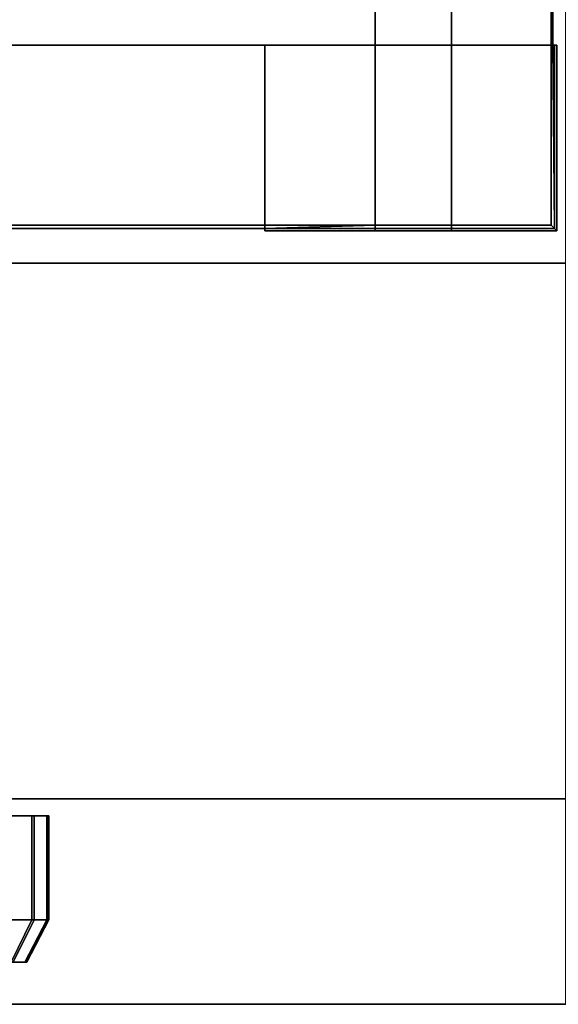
# Model space of a CAD drawing. Extents: x -17.9 to 18, y -14.2 to 13.3.
# Tile 26 of 61: x 3.7 to 5.7, y -13.3 to -9.7. Entities that reach past the tile are written whole.
import ezdxf

# ---------------------------------------------------------------- set-up
doc = ezdxf.new("R2010")
doc.units = 0
for name, color, linetype in [('GRATE_-_2', 250, 'CONTINUOUS'), ('HDI8056C_KNOBS_-_3', 252, 'CONTINUOUS'), ('RGM8058UC_-_BODY', 252, 'CONTINUOUS')]:
    doc.layers.add(name, color=color, linetype=linetype)

msp = doc.modelspace()

# ---------------------------------------------------------------- linework, layer by layer
at = {"layer": 'GRATE_-_2'}
for points in [[(4.9797, -7.6299, 7.101), (4.9797, -7.6299, 7.573), (4.9797, -9.7517, 7.573), (4.9797, -9.7517, 7.101)], [(4.9797, -7.6299, 7.101), (4.9797, -9.7517, 7.101), (5.2631, -9.7517, 7.101), (5.2631, -7.6299, 7.101)], [(5.2631, -9.7517, 7.573), (4.9797, -9.7517, 7.573), (4.9797, -7.6299, 7.573), (5.2631, -7.6299, 7.573)], [(5.6328, -7.6299, 7.573), (5.6328, -9.7517, 7.573), (5.2631, -9.7517, 7.573), (5.2631, -7.6299, 7.573)], [(5.2631, -7.6299, 7.3179), (5.2631, -7.6299, 7.101), (5.2631, -9.7517, 7.101), (5.2631, -9.7517, 7.3179)], [(5.2631, -9.7517, 7.3179), (5.6399, -9.7517, 7.3179), (5.6399, -7.6299, 7.3179), (5.2631, -7.6299, 7.3179)], [(5.6328, -9.7517, 7.573), (5.6328, -7.6299, 7.573), (5.6399, -7.6299, 7.3179), (5.6399, -9.7517, 7.3179)], [(4.9797, -9.7517, 7.573), (0.2447, -9.7517, 7.573), (4.5692, -9.7517, 7.101), (4.9797, -9.7517, 7.101)], [(0.2447, -9.7517, 7.573), (0.2451, -9.7517, 7.101), (4.5692, -9.7517, 7.101)], [(4.9797, -10.4199, 7.573), (0.2447, -10.4199, 7.573), (0.2447, -9.7517, 7.573), (4.9797, -9.7517, 7.573)], [(4.5692, -9.7517, 7.101), (0.2451, -9.7517, 7.101), (0.2451, -10.432, 7.101), (4.5692, -10.432, 7.101)], [(4.9797, -10.4405, 6.8421), (4.9797, -9.7517, 6.8421), (4.5692, -9.7517, 6.8421), (4.5692, -10.4405, 6.8421)], [(4.5692, -9.7517, 6.8421), (4.5692, -9.7517, 7.101), (4.5692, -10.432, 7.101), (4.5692, -10.4405, 6.8421)], [(4.9797, -9.7517, 7.101), (4.5692, -9.7517, 7.101), (4.5692, -9.7517, 6.8421), (4.9797, -9.7517, 6.8421)], [(4.9797, -9.7517, 7.101), (4.9797, -9.7517, 6.8421), (5.2631, -9.7517, 6.8421), (5.2631, -9.7517, 7.101)], [(4.9797, -10.4405, 6.8421), (4.9797, -10.432, 7.101), (4.9797, -9.7517, 7.101), (4.9797, -9.7517, 6.8421)], [(5.2631, -9.7517, 6.8421), (4.9797, -9.7517, 6.8421), (4.9797, -10.4405, 6.8421), (5.2631, -10.4405, 6.8421)], [(5.2631, -10.4199, 7.573), (4.9797, -10.4199, 7.573), (4.9797, -9.7517, 7.573), (5.2631, -9.7517, 7.573)], [(5.6545, -10.4405, 6.8421), (5.6545, -9.7517, 6.8421), (5.2631, -9.7517, 6.8421), (5.2631, -10.4405, 6.8421)], [(5.6328, -10.4199, 7.573), (5.2631, -10.4199, 7.573), (5.2631, -9.7517, 7.573), (5.6328, -9.7517, 7.573)], [(5.2631, -9.7517, 6.8421), (5.6545, -9.7517, 6.8421), (5.6459, -9.7517, 7.101), (5.2631, -9.7517, 7.101)], [(5.2631, -9.7517, 7.101), (5.6459, -9.7517, 7.101), (5.6399, -9.7517, 7.3179), (5.2631, -9.7517, 7.3179)], [(5.6399, -9.7517, 7.3179), (5.6459, -10.432, 7.101), (5.6328, -10.4199, 7.573), (5.6328, -9.7517, 7.573)], [(5.6459, -9.7517, 7.101), (5.6459, -10.432, 7.101), (5.6399, -9.7517, 7.3179)], [(5.6545, -9.7517, 6.8421), (5.6545, -10.4405, 6.8421), (5.6459, -10.432, 7.101), (5.6459, -9.7517, 7.101)], [(4.5692, -10.432, 7.101), (0.2451, -10.432, 7.101), (0.2447, -10.4199, 7.573), (4.9797, -10.4199, 7.573)], [(4.9797, -10.4199, 7.573), (4.9797, -10.432, 7.101), (4.5692, -10.432, 7.101)], [(5.2631, -10.432, 7.101), (4.9797, -10.432, 7.101), (4.9797, -10.4199, 7.573), (5.2631, -10.4199, 7.573)], [(5.6328, -10.4199, 7.573), (5.6459, -10.432, 7.101), (5.2631, -10.432, 7.101), (5.2631, -10.4199, 7.573)], [(4.5692, -10.4405, 6.8421), (4.5692, -10.432, 7.101), (4.9797, -10.432, 7.101), (4.9797, -10.4405, 6.8421)], [(5.2631, -10.4405, 6.8421), (4.9797, -10.4405, 6.8421), (4.9797, -10.432, 7.101), (5.2631, -10.432, 7.101)], [(5.6459, -10.432, 7.101), (5.6545, -10.4405, 6.8421), (5.2631, -10.4405, 6.8421), (5.2631, -10.432, 7.101)]]:
    msp.add_3dface(points, dxfattribs=at)
at = {"layer": 'HDI8056C_KNOBS_-_3'}
for points in [[(3.6223, -12.6133, 2.3746), (3.7115, -12.6133, 2.5989), (2.5595, -12.613, 2.9555)], [(3.7115, -12.6133, 2.5989), (3.7617, -12.6132, 2.8097), (2.5595, -12.613, 2.9555)], [(3.7617, -12.6132, 2.8097), (3.7666, -12.6132, 2.9829), (2.5595, -12.613, 2.9555)], [(3.7666, -12.6132, 2.9829), (3.7582, -12.6133, 3.171), (2.5595, -12.613, 2.9555)], [(3.7582, -12.6133, 3.171), (3.7036, -12.6133, 3.3611), (2.5595, -12.613, 2.9555)], [(3.7036, -12.6133, 3.3611), (3.6181, -12.6133, 3.556), (2.5595, -12.613, 2.9555)], [(3.6181, -12.9995, 3.556), (3.6181, -12.6133, 3.556), (3.7036, -12.6133, 3.3611), (3.7036, -12.9995, 3.3611)], [(3.7115, -12.9995, 2.5989), (3.7115, -12.6133, 2.5989), (3.6223, -12.6133, 2.3746), (3.6223, -12.9996, 2.3746)], [(3.7036, -12.9995, 3.3611), (3.7036, -12.6133, 3.3611), (3.7582, -12.6133, 3.171), (3.7582, -12.9995, 3.171)], [(3.7617, -12.9995, 2.8097), (3.7617, -12.6132, 2.8097), (3.7115, -12.6133, 2.5989), (3.7115, -12.9995, 2.5989)], [(3.7582, -12.9995, 3.171), (3.7582, -12.6133, 3.171), (3.7666, -12.6132, 2.9829), (3.7666, -12.9995, 2.9829)], [(3.7666, -12.9995, 2.9829), (3.7666, -12.6132, 2.9829), (3.7617, -12.6132, 2.8097), (3.7617, -12.9995, 2.8097)], [(3.5461, -13.1576, 3.5152), (3.6181, -12.9995, 3.556), (3.7036, -12.9995, 3.3611), (3.6258, -13.1576, 3.3335)], [(3.6332, -13.1576, 2.6231), (3.7115, -12.9995, 2.5989), (3.6223, -12.9996, 2.3746), (3.55, -13.1576, 2.4141)], [(3.6258, -13.1576, 3.3335), (3.7036, -12.9995, 3.3611), (3.7582, -12.9995, 3.171), (3.6767, -13.1576, 3.1564)], [(3.68, -13.1576, 2.8196), (3.7617, -12.9995, 2.8097), (3.7115, -12.9995, 2.5989), (3.6332, -13.1576, 2.6231)], [(3.6767, -13.1576, 3.1564), (3.7582, -12.9995, 3.171), (3.7666, -12.9995, 2.9829), (3.6845, -13.1576, 2.9811)], [(3.6845, -13.1576, 2.9811), (3.7666, -12.9995, 2.9829), (3.7617, -12.9995, 2.8097), (3.68, -13.1576, 2.8196)], [(3.5827, -13.1576, 3.3182), (3.6258, -13.1576, 3.3335), (3.6767, -13.1576, 3.1564), (3.6315, -13.1576, 3.1482)], [(3.6347, -13.1576, 2.8251), (3.68, -13.1576, 2.8196), (3.6332, -13.1576, 2.6231), (3.5898, -13.1576, 2.6365)], [(3.6315, -13.1576, 3.1482), (3.6767, -13.1576, 3.1564), (3.6845, -13.1576, 2.9811), (3.639, -13.1576, 2.98)], [(3.639, -13.1576, 2.98), (3.6845, -13.1576, 2.9811), (3.68, -13.1576, 2.8196), (3.6347, -13.1576, 2.8251)]]:
    msp.add_3dface(points, dxfattribs=at)
at = {"layer": 'RGM8058UC_-_BODY'}
for points in [[(5.6879, 9.8603, 0.0396), (-5.6867, 9.8603, 0.0396), (-5.6867, -10.5613, 0.0396), (5.6879, -10.5613, 0.0396)], [(5.6879, -10.5613, 6.7511), (-5.6867, -10.5613, 6.7511), (-5.6867, -9.5613, 6.7511), (5.6879, -9.5613, 6.7511)], [(5.6879, -10.5613, 7.5263), (-5.6867, -10.5613, 7.5263), (-5.6867, -10.5613, 6.7511), (5.6879, -10.5613, 6.7511)], [(-5.6867, -10.5613, 7.5263), (5.6879, -10.5613, 7.5263), (5.6879, -12.5511, 7.5263), (-5.6867, -12.5511, 7.5263)], [(-5.6867, -12.5511, 0.0396), (5.6879, -12.5511, 0.0396), (5.6879, -10.5613, 0.0396), (-5.6867, -10.5613, 0.0396)], [(5.6879, -12.5511, 0.0396), (-5.6867, -12.5511, 0.0396), (-5.6867, -12.5511, 5.9875), (5.6879, -12.5511, 5.9875)], [(5.6879, -12.5511, 5.9875), (-5.6867, -12.5511, 5.9875), (-5.6867, -13.3138, 5.9875), (5.6879, -13.3138, 5.9875)], [(-5.6867, -12.5511, 7.5263), (5.6879, -12.5511, 7.5263), (5.6879, -13.3138, 7.5263), (-5.6867, -13.3138, 7.5263)], [(-5.6867, -13.3138, 7.5263), (5.6879, -13.3138, 7.5263), (5.6879, -13.3138, 5.9875), (-5.6867, -13.3138, 5.9875)]]:
    msp.add_3dface(points, dxfattribs=at)

doc.saveas('drawing.dxf')
